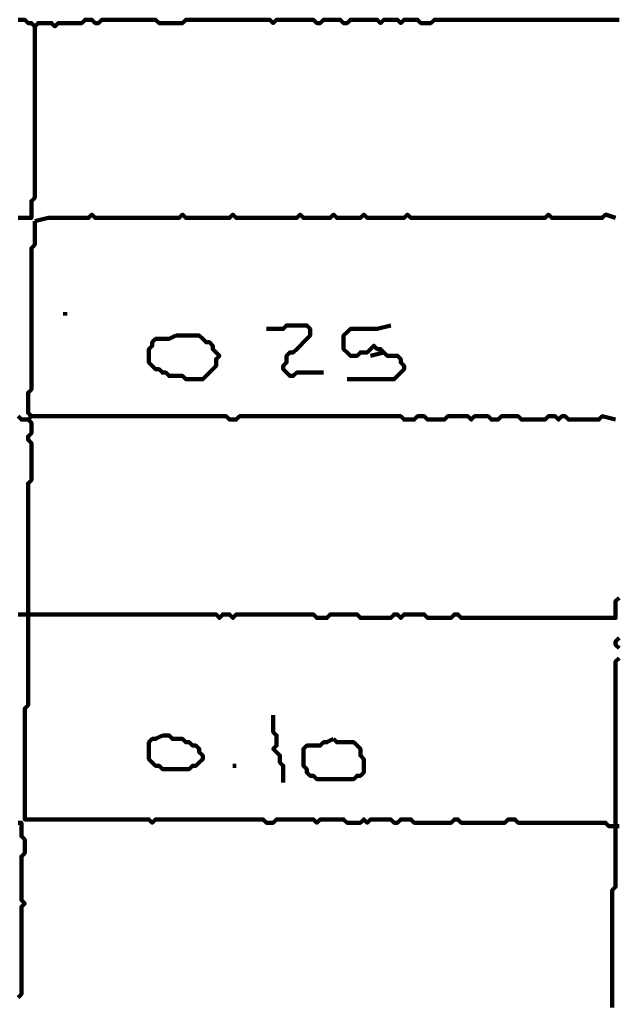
# Model space of a CAD drawing. Header units: metres. Extents: x 1959 to 4131, y 3282 to 4313.
# Tile 132 of 256: x 2375.06 to 2376.7, y 4303.91 to 4306.61. Entities that reach past the tile are written whole.
import ezdxf

# ---------------------------------------------------------------- set-up
doc = ezdxf.new("R2010")
doc.units = ezdxf.units.M
doc.layers.add('P', color=250, linetype='Continuous', lineweight=100)

msp = doc.modelspace()

# ---------------------------------------------------------------- linework, layer by layer
at = {"layer": 'P', "color": 0, "linetype": 'Continuous'}
for points in [[(2375.0539, 4306.6117), (2375.0631, 4306.6117), (2375.0723, 4306.6117), (2375.0816, 4306.6025), (2375.0908, 4306.6025), (2375.1, 4306.5933), (2375.1092, 4306.6025), (2375.1185, 4306.6025), (2375.1277, 4306.6025), (2375.1369, 4306.6025), (2375.1462, 4306.6025), (2375.1554, 4306.5933), (2375.1646, 4306.6025), (2375.1739, 4306.6025), (2375.1831, 4306.6025), (2375.1923, 4306.6025), (2375.2016, 4306.6025), (2375.2108, 4306.6025), (2375.22, 4306.6025), (2375.2292, 4306.6025), (2375.2385, 4306.6117), (2375.2477, 4306.6117), (2375.2569, 4306.6117), (2375.2662, 4306.6025), (2375.2754, 4306.6025), (2375.2846, 4306.6117), (2375.2939, 4306.6117), (2375.3031, 4306.6117), (2375.3123, 4306.6117), (2375.3216, 4306.6117), (2375.3308, 4306.6117), (2375.34, 4306.6117), (2375.3492, 4306.6117), (2375.3585, 4306.6117), (2375.3677, 4306.6117), (2375.3769, 4306.6117), (2375.3862, 4306.6117), (2375.3954, 4306.6117), (2375.4046, 4306.6117), (2375.4139, 4306.6117), (2375.4231, 4306.6117), (2375.4323, 4306.6117), (2375.4416, 4306.6025), (2375.4508, 4306.6025), (2375.46, 4306.6025), (2375.4692, 4306.6025), (2375.4785, 4306.6025), (2375.4877, 4306.6025), (2375.4969, 4306.6025), (2375.5062, 4306.6025), (2375.5154, 4306.6117), (2375.5246, 4306.6117), (2375.5339, 4306.6117), (2375.5431, 4306.6117), (2375.5523, 4306.6117), (2375.5616, 4306.6117), (2375.5708, 4306.6117), (2375.58, 4306.6117), (2375.5892, 4306.6117), (2375.5985, 4306.6117), (2375.6077, 4306.6117), (2375.6169, 4306.6117), (2375.6262, 4306.6117), (2375.6354, 4306.6117), (2375.6446, 4306.6117), (2375.6539, 4306.6117), (2375.6631, 4306.6117), (2375.6723, 4306.6117), (2375.6816, 4306.6117), (2375.6908, 4306.6117), (2375.7, 4306.6117), (2375.7092, 4306.6117), (2375.7185, 4306.6117), (2375.7277, 4306.6117), (2375.7369, 4306.6117), (2375.7462, 4306.6117), (2375.7554, 4306.6025), (2375.7646, 4306.6117), (2375.7739, 4306.6117), (2375.7831, 4306.6117), (2375.7923, 4306.6117), (2375.8016, 4306.6117), (2375.8108, 4306.6117), (2375.82, 4306.6117), (2375.8292, 4306.6117), (2375.8385, 4306.6117), (2375.8477, 4306.6117), (2375.8569, 4306.6117), (2375.8662, 4306.6117), (2375.8754, 4306.6025), (2375.8846, 4306.6025), (2375.8939, 4306.6117), (2375.9031, 4306.6117), (2375.9123, 4306.6117), (2375.9216, 4306.6117), (2375.9308, 4306.6117), (2375.94, 4306.6117), (2375.9492, 4306.6025), (2375.9585, 4306.6025), (2375.9677, 4306.6117), (2375.9769, 4306.6117), (2375.9862, 4306.6117), (2375.9954, 4306.6117), (2376.0046, 4306.6117), (2376.0139, 4306.6117), (2376.0231, 4306.6117), (2376.0323, 4306.6117), (2376.0416, 4306.6117), (2376.0508, 4306.6025), (2376.06, 4306.6117), (2376.0692, 4306.6117), (2376.0785, 4306.6117), (2376.0877, 4306.6117), (2376.0969, 4306.6117), (2376.1062, 4306.6025), (2376.1154, 4306.6117), (2376.1246, 4306.6117), (2376.1339, 4306.6117), (2376.1431, 4306.6117), (2376.1523, 4306.6117), (2376.1616, 4306.6025), (2376.1708, 4306.6025), (2376.18, 4306.6025), (2376.1892, 4306.6025), (2376.1985, 4306.6117), (2376.2077, 4306.6117), (2376.2169, 4306.6117), (2376.2262, 4306.6117), (2376.2354, 4306.6117), (2376.2446, 4306.6117), (2376.2539, 4306.6117), (2376.2631, 4306.6117), (2376.2723, 4306.6117), (2376.2816, 4306.6117), (2376.2908, 4306.6117), (2376.3, 4306.6117), (2376.3092, 4306.6117), (2376.3185, 4306.6117), (2376.3277, 4306.6117), (2376.3369, 4306.6117), (2376.3462, 4306.6117), (2376.3554, 4306.6117), (2376.3646, 4306.6117), (2376.3739, 4306.6117), (2376.3831, 4306.6117), (2376.3923, 4306.6117), (2376.4016, 4306.6117), (2376.4108, 4306.6117), (2376.42, 4306.6117), (2376.4292, 4306.6117), (2376.4385, 4306.6117), (2376.4477, 4306.6117), (2376.4569, 4306.6117), (2376.4662, 4306.6117), (2376.4754, 4306.6117), (2376.4846, 4306.6117), (2376.4939, 4306.6117), (2376.5031, 4306.6117), (2376.5123, 4306.6117), (2376.5216, 4306.6117), (2376.5308, 4306.6117), (2376.54, 4306.6117), (2376.5492, 4306.6117), (2376.5585, 4306.6117), (2376.5677, 4306.6117), (2376.5769, 4306.6117), (2376.5862, 4306.6117), (2376.5954, 4306.6117), (2376.6046, 4306.6117), (2376.6139, 4306.6117), (2376.6231, 4306.6117), (2376.6323, 4306.6117), (2376.6416, 4306.6117), (2376.6508, 4306.6117), (2376.66, 4306.6117), (2376.6692, 4306.6117), (2376.6785, 4306.6117), (2376.6877, 4306.6117), (2376.6969, 4306.6117), (2376.7062, 4306.6117)], [(2375.1, 4306.5933), (2375.1, 4306.5563), (2375.1, 4306.5471), (2375.1, 4306.5379), (2375.1, 4306.5286), (2375.1, 4306.5194), (2375.1, 4306.5102), (2375.1, 4306.5009), (2375.1, 4306.4917), (2375.1, 4306.4825), (2375.1, 4306.4733), (2375.1, 4306.464), (2375.1, 4306.4548), (2375.1, 4306.4456), (2375.1, 4306.4363), (2375.1, 4306.4271), (2375.1, 4306.4179), (2375.1, 4306.4086), (2375.1, 4306.3994), (2375.1, 4306.3902), (2375.1, 4306.3809), (2375.1, 4306.3717), (2375.1, 4306.3625), (2375.1, 4306.3533), (2375.1, 4306.344), (2375.1, 4306.3348), (2375.1, 4306.3256), (2375.1, 4306.3163), (2375.1, 4306.3071), (2375.1, 4306.2979), (2375.1, 4306.2886), (2375.1, 4306.2794), (2375.1, 4306.2702), (2375.1, 4306.2609), (2375.1, 4306.2517), (2375.1, 4306.2425), (2375.1, 4306.2333), (2375.1, 4306.224), (2375.1, 4306.2148), (2375.1, 4306.2056), (2375.1, 4306.1963), (2375.1, 4306.1871), (2375.1, 4306.1779), (2375.1, 4306.1686), (2375.1, 4306.1594), (2375.1, 4306.1502), (2375.1, 4306.1409), (2375.1, 4306.1317), (2375.1, 4306.1225), (2375.0908, 4306.1133), (2375.0908, 4306.104), (2375.0908, 4306.0948), (2375.0908, 4306.0856), (2375.0908, 4306.0763), (2375.0908, 4306.0671), (2375.0816, 4306.0671), (2375.0723, 4306.0671), (2375.0631, 4306.0671), (2375.0539, 4306.0671)], [(2375.1, 4306.0579), (2375.1369, 4306.0671), (2375.1462, 4306.0671), (2375.1554, 4306.0671), (2375.1646, 4306.0671), (2375.1739, 4306.0671), (2375.1831, 4306.0671), (2375.1923, 4306.0671), (2375.2016, 4306.0671), (2375.2108, 4306.0671), (2375.22, 4306.0671), (2375.2292, 4306.0671), (2375.2385, 4306.0671), (2375.2477, 4306.0671), (2375.2569, 4306.0763), (2375.2662, 4306.0671), (2375.2754, 4306.0671), (2375.2846, 4306.0671), (2375.2939, 4306.0671), (2375.3031, 4306.0671), (2375.3123, 4306.0671), (2375.3216, 4306.0671), (2375.3308, 4306.0671), (2375.34, 4306.0671), (2375.3492, 4306.0671), (2375.3585, 4306.0671), (2375.3677, 4306.0671), (2375.3769, 4306.0671), (2375.3862, 4306.0671), (2375.3954, 4306.0671), (2375.4046, 4306.0671), (2375.4139, 4306.0671), (2375.4231, 4306.0671), (2375.4323, 4306.0671), (2375.4416, 4306.0671), (2375.4508, 4306.0671), (2375.46, 4306.0671), (2375.4692, 4306.0671), (2375.4785, 4306.0671), (2375.4877, 4306.0671), (2375.4969, 4306.0671), (2375.5062, 4306.0763), (2375.5154, 4306.0671), (2375.5246, 4306.0671), (2375.5339, 4306.0671), (2375.5431, 4306.0671), (2375.5523, 4306.0671), (2375.5616, 4306.0671), (2375.5708, 4306.0671), (2375.58, 4306.0671), (2375.5892, 4306.0671), (2375.5985, 4306.0671), (2375.6077, 4306.0671), (2375.6169, 4306.0671), (2375.6262, 4306.0671), (2375.6354, 4306.0671), (2375.6446, 4306.0763), (2375.6539, 4306.0671), (2375.6631, 4306.0671), (2375.6723, 4306.0671), (2375.6816, 4306.0671), (2375.6908, 4306.0671), (2375.7, 4306.0671), (2375.7092, 4306.0671), (2375.7185, 4306.0671), (2375.7277, 4306.0671), (2375.7369, 4306.0671), (2375.7462, 4306.0671), (2375.7554, 4306.0671), (2375.7646, 4306.0671), (2375.7739, 4306.0671), (2375.7831, 4306.0671), (2375.7923, 4306.0671), (2375.8016, 4306.0671), (2375.8108, 4306.0671), (2375.82, 4306.0671), (2375.8292, 4306.0763), (2375.8385, 4306.0671), (2375.8477, 4306.0671), (2375.8569, 4306.0671), (2375.8662, 4306.0671), (2375.8754, 4306.0671), (2375.8846, 4306.0671), (2375.8939, 4306.0671), (2375.9031, 4306.0671), (2375.9123, 4306.0671), (2375.9216, 4306.0763), (2375.9308, 4306.0671), (2375.94, 4306.0671), (2375.9492, 4306.0671), (2375.9585, 4306.0671), (2375.9677, 4306.0671), (2375.9769, 4306.0671), (2375.9862, 4306.0671), (2375.9954, 4306.0671), (2376.0046, 4306.0763), (2376.0139, 4306.0671), (2376.0231, 4306.0671), (2376.0323, 4306.0671), (2376.0416, 4306.0671), (2376.0508, 4306.0671), (2376.06, 4306.0671), (2376.0692, 4306.0671), (2376.0785, 4306.0671), (2376.0877, 4306.0671), (2376.0969, 4306.0671), (2376.1062, 4306.0671), (2376.1154, 4306.0671), (2376.1246, 4306.0763), (2376.1339, 4306.0671), (2376.1431, 4306.0671), (2376.1523, 4306.0671), (2376.1616, 4306.0671), (2376.1708, 4306.0671), (2376.18, 4306.0671), (2376.1892, 4306.0671), (2376.1985, 4306.0671), (2376.2077, 4306.0671), (2376.2169, 4306.0671), (2376.2262, 4306.0671), (2376.2354, 4306.0671), (2376.2446, 4306.0671), (2376.2539, 4306.0671), (2376.2631, 4306.0671), (2376.2723, 4306.0671), (2376.2816, 4306.0671), (2376.2908, 4306.0671), (2376.3, 4306.0671), (2376.3092, 4306.0671), (2376.3185, 4306.0671), (2376.3277, 4306.0671), (2376.3369, 4306.0671), (2376.3462, 4306.0671), (2376.3554, 4306.0671), (2376.3646, 4306.0671), (2376.3739, 4306.0671), (2376.3831, 4306.0671), (2376.3923, 4306.0671), (2376.4016, 4306.0671), (2376.4108, 4306.0671), (2376.42, 4306.0671), (2376.4292, 4306.0671), (2376.4385, 4306.0671), (2376.4477, 4306.0671), (2376.4569, 4306.0671), (2376.4662, 4306.0671), (2376.4754, 4306.0671), (2376.4846, 4306.0671), (2376.4939, 4306.0671), (2376.5031, 4306.0671), (2376.5123, 4306.0763), (2376.5216, 4306.0671), (2376.5308, 4306.0671), (2376.54, 4306.0671), (2376.5492, 4306.0671), (2376.5585, 4306.0671), (2376.5677, 4306.0671), (2376.5769, 4306.0671), (2376.5862, 4306.0671), (2376.5954, 4306.0671), (2376.6046, 4306.0671), (2376.6139, 4306.0671), (2376.6231, 4306.0671), (2376.6323, 4306.0671), (2376.6416, 4306.0671), (2376.6508, 4306.0671), (2376.66, 4306.0671), (2376.6692, 4306.0763), (2376.6969, 4306.0671)], [(2375.1, 4306.0579), (2375.1, 4306.0209), (2375.1, 4306.0117), (2375.1, 4306.0025), (2375.1, 4305.9933), (2375.0908, 4305.984), (2375.0908, 4305.9748), (2375.0908, 4305.9656), (2375.0908, 4305.9563), (2375.0908, 4305.9471), (2375.0908, 4305.9379), (2375.0908, 4305.9286), (2375.0908, 4305.9194), (2375.0908, 4305.9102), (2375.0908, 4305.9009), (2375.0908, 4305.8917), (2375.0908, 4305.8825), (2375.0908, 4305.8733), (2375.0908, 4305.864), (2375.0908, 4305.8548), (2375.0908, 4305.8456), (2375.0908, 4305.8363), (2375.0908, 4305.8271), (2375.0908, 4305.8179), (2375.0908, 4305.8086), (2375.0908, 4305.7994), (2375.0908, 4305.7902), (2375.0908, 4305.7809), (2375.0908, 4305.7717), (2375.0908, 4305.7625), (2375.0908, 4305.7533), (2375.0908, 4305.744), (2375.0908, 4305.7348), (2375.0908, 4305.7256), (2375.0908, 4305.7163), (2375.0908, 4305.7071), (2375.0908, 4305.6979), (2375.0908, 4305.6886), (2375.0908, 4305.6794), (2375.0908, 4305.6702), (2375.0908, 4305.6609), (2375.0908, 4305.6517), (2375.0908, 4305.6425), (2375.0908, 4305.6333), (2375.0908, 4305.624), (2375.0908, 4305.6148), (2375.0908, 4305.6056), (2375.0908, 4305.5963), (2375.0816, 4305.5871), (2375.0816, 4305.5779), (2375.0816, 4305.5686), (2375.0816, 4305.5594), (2375.0816, 4305.5502), (2375.0816, 4305.5409), (2375.0816, 4305.5317), (2375.0908, 4305.5225), (2375.0816, 4305.5133), (2375.0908, 4305.504), (2375.0908, 4305.4948), (2375.0908, 4305.4856), (2375.0908, 4305.4763), (2375.0816, 4305.4671), (2375.0816, 4305.4579), (2375.0908, 4305.4486), (2375.0908, 4305.4394), (2375.0908, 4305.4302), (2375.0908, 4305.4209), (2375.0908, 4305.4117), (2375.0908, 4305.4025), (2375.0908, 4305.3933), (2375.0908, 4305.384), (2375.0908, 4305.3748), (2375.0908, 4305.3656), (2375.0908, 4305.3563), (2375.0908, 4305.3471), (2375.0816, 4305.3379), (2375.0816, 4305.3286), (2375.0816, 4305.3194), (2375.0816, 4305.3102), (2375.0816, 4305.3009), (2375.0816, 4305.2917), (2375.0816, 4305.2825), (2375.0816, 4305.2733), (2375.0816, 4305.264), (2375.0816, 4305.2548), (2375.0816, 4305.2456), (2375.0816, 4305.2363), (2375.0816, 4305.2271), (2375.0816, 4305.2179), (2375.0816, 4305.2086), (2375.0816, 4305.1994), (2375.0816, 4305.1902), (2375.0816, 4305.1809), (2375.0816, 4305.1717), (2375.0816, 4305.1625), (2375.0816, 4305.1533), (2375.0816, 4305.144), (2375.0816, 4305.1348), (2375.0816, 4305.1256), (2375.0816, 4305.1163), (2375.0816, 4305.1071), (2375.0816, 4305.0979), (2375.0816, 4305.0886), (2375.0816, 4305.0794), (2375.0816, 4305.0702), (2375.0816, 4305.0609), (2375.0816, 4305.0517), (2375.0816, 4305.0425), (2375.0816, 4305.0333), (2375.0816, 4305.024), (2375.0816, 4305.0148), (2375.0816, 4305.0056), (2375.0816, 4304.9963), (2375.0816, 4304.9871), (2375.0816, 4304.9779), (2375.0816, 4304.9686), (2375.0816, 4304.9594), (2375.0816, 4304.9502), (2375.0816, 4304.9409), (2375.0816, 4304.9317), (2375.0816, 4304.9225), (2375.0816, 4304.9133), (2375.0816, 4304.904), (2375.0816, 4304.8948), (2375.0816, 4304.8856), (2375.0816, 4304.8763), (2375.0816, 4304.8671), (2375.0816, 4304.8579), (2375.0816, 4304.8486), (2375.0816, 4304.8394), (2375.0816, 4304.8302), (2375.0816, 4304.8209), (2375.0816, 4304.8117), (2375.0816, 4304.8025), (2375.0816, 4304.7933), (2375.0816, 4304.784), (2375.0816, 4304.7748), (2375.0816, 4304.7656), (2375.0816, 4304.7563), (2375.0816, 4304.7471), (2375.0816, 4304.7379), (2375.0816, 4304.7286), (2375.0723, 4304.7194), (2375.0723, 4304.7102), (2375.0723, 4304.7009), (2375.0723, 4304.6917), (2375.0723, 4304.6825), (2375.0723, 4304.6733), (2375.0723, 4304.664), (2375.0723, 4304.6548), (2375.0723, 4304.6456), (2375.0723, 4304.6363), (2375.0723, 4304.6271), (2375.0723, 4304.6179), (2375.0723, 4304.6086), (2375.0723, 4304.5994), (2375.0723, 4304.5902), (2375.0723, 4304.5809), (2375.0723, 4304.5717), (2375.0723, 4304.5625), (2375.0723, 4304.5533), (2375.0723, 4304.544), (2375.0723, 4304.5348), (2375.0723, 4304.5256), (2375.0723, 4304.5163), (2375.0723, 4304.5071), (2375.0723, 4304.4979), (2375.0723, 4304.4886), (2375.0723, 4304.4794), (2375.0723, 4304.4702), (2375.0723, 4304.4609), (2375.0723, 4304.4517), (2375.0723, 4304.4425), (2375.0723, 4304.4333), (2375.0723, 4304.424), (2375.0723, 4304.4148), (2375.0816, 4304.4148), (2375.0908, 4304.4148), (2375.1, 4304.4148), (2375.1092, 4304.4148), (2375.1185, 4304.4148), (2375.1277, 4304.4148), (2375.1369, 4304.4148), (2375.1462, 4304.4148), (2375.1554, 4304.4148), (2375.1646, 4304.4148), (2375.1739, 4304.4148), (2375.1831, 4304.4148), (2375.1923, 4304.4148), (2375.2016, 4304.4148), (2375.2108, 4304.4148), (2375.22, 4304.4148), (2375.2292, 4304.4148), (2375.2385, 4304.4148), (2375.2477, 4304.4148), (2375.2569, 4304.4148), (2375.2662, 4304.4148), (2375.2754, 4304.4148), (2375.2846, 4304.4148), (2375.2939, 4304.4148), (2375.3031, 4304.4148), (2375.3123, 4304.4148), (2375.3216, 4304.4148), (2375.3308, 4304.4148), (2375.34, 4304.4148), (2375.3492, 4304.4148), (2375.3585, 4304.4148), (2375.3677, 4304.4148), (2375.3769, 4304.4148), (2375.3862, 4304.4148), (2375.3954, 4304.4148), (2375.4046, 4304.4148), (2375.4139, 4304.4148), (2375.4231, 4304.4056), (2375.4323, 4304.4148), (2375.4416, 4304.4148), (2375.4508, 4304.4148), (2375.46, 4304.4148), (2375.4692, 4304.4148), (2375.4785, 4304.4148), (2375.4877, 4304.4148), (2375.4969, 4304.4148), (2375.5062, 4304.4148), (2375.5154, 4304.4148), (2375.5246, 4304.4148), (2375.5339, 4304.4148), (2375.5431, 4304.4148), (2375.5523, 4304.4148), (2375.5616, 4304.4148), (2375.5708, 4304.4148), (2375.58, 4304.4148), (2375.5892, 4304.4148), (2375.5985, 4304.4148), (2375.6077, 4304.4148), (2375.6169, 4304.4148), (2375.6262, 4304.4148), (2375.6354, 4304.4148), (2375.6446, 4304.4148), (2375.6539, 4304.4148), (2375.6631, 4304.4148), (2375.6723, 4304.4148), (2375.6816, 4304.4148), (2375.6908, 4304.4148), (2375.7, 4304.4148), (2375.7092, 4304.4148), (2375.7185, 4304.4148), (2375.7277, 4304.4148), (2375.7369, 4304.4056), (2375.7462, 4304.4056), (2375.7554, 4304.4056), (2375.7646, 4304.4148), (2375.7739, 4304.4148), (2375.7831, 4304.4148), (2375.7923, 4304.4148), (2375.8016, 4304.4148), (2375.8108, 4304.4148), (2375.82, 4304.4148), (2375.8292, 4304.4148), (2375.8385, 4304.4148), (2375.8477, 4304.4148), (2375.8569, 4304.4148), (2375.8662, 4304.4148), (2375.8754, 4304.4056), (2375.8846, 4304.4148), (2375.8939, 4304.4148), (2375.9031, 4304.4148), (2375.9123, 4304.4148), (2375.9216, 4304.4148), (2375.9308, 4304.4148), (2375.94, 4304.4148), (2375.9492, 4304.4148), (2375.9585, 4304.4056), (2375.9677, 4304.4056), (2375.9769, 4304.4056), (2375.9862, 4304.4056), (2375.9954, 4304.4056), (2376.0046, 4304.4148), (2376.0139, 4304.4056), (2376.0231, 4304.4148), (2376.0323, 4304.4148), (2376.0416, 4304.4148), (2376.0508, 4304.4148), (2376.06, 4304.4148), (2376.0692, 4304.4148), (2376.0785, 4304.4148), (2376.0877, 4304.4056), (2376.0969, 4304.4056), (2376.1062, 4304.4148), (2376.1154, 4304.4148), (2376.1246, 4304.4148), (2376.1339, 4304.4148), (2376.1431, 4304.4056), (2376.1523, 4304.4056), (2376.1616, 4304.4056), (2376.1708, 4304.4056), (2376.18, 4304.4056), (2376.1892, 4304.4056), (2376.1985, 4304.4056), (2376.2077, 4304.4056), (2376.2169, 4304.4056), (2376.2262, 4304.4056), (2376.2354, 4304.4056), (2376.2446, 4304.4056), (2376.2539, 4304.4148), (2376.2631, 4304.4148), (2376.2723, 4304.4056), (2376.2816, 4304.4056), (2376.2908, 4304.4056), (2376.3, 4304.4056), (2376.3092, 4304.4056), (2376.3185, 4304.4056), (2376.3277, 4304.4056), (2376.3369, 4304.4056), (2376.3462, 4304.4056), (2376.3554, 4304.4056), (2376.3646, 4304.4056), (2376.3739, 4304.4056), (2376.3831, 4304.4056), (2376.3923, 4304.4056), (2376.4016, 4304.4148), (2376.4108, 4304.4148), (2376.42, 4304.4148), (2376.4292, 4304.4056), (2376.4385, 4304.4056), (2376.4477, 4304.4056), (2376.4569, 4304.4056), (2376.4662, 4304.4056), (2376.4754, 4304.4056), (2376.4846, 4304.4056), (2376.4939, 4304.4056), (2376.5031, 4304.4056), (2376.5123, 4304.4056), (2376.5216, 4304.4056), (2376.5308, 4304.4056), (2376.54, 4304.4056), (2376.5492, 4304.4056), (2376.5585, 4304.4056), (2376.5677, 4304.4056), (2376.5769, 4304.4056), (2376.5862, 4304.4056), (2376.5954, 4304.4056), (2376.6046, 4304.4056), (2376.6139, 4304.4056), (2376.6231, 4304.4056), (2376.6323, 4304.4056), (2376.6416, 4304.4056), (2376.6508, 4304.4056), (2376.66, 4304.4056), (2376.6692, 4304.4056), (2376.6785, 4304.3963), (2376.6877, 4304.3963), (2376.6969, 4304.3963), (2376.7062, 4304.3963)], [(2375.1831, 4305.8086), (2375.1831, 4305.7994)], [(2375.7369, 4305.7625), (2375.7739, 4305.7625), (2375.7831, 4305.7625), (2375.7923, 4305.7717), (2375.8016, 4305.7717), (2375.8108, 4305.7717), (2375.82, 4305.7717), (2375.8292, 4305.7717), (2375.8385, 4305.7717), (2375.8477, 4305.7717), (2375.8569, 4305.7625), (2375.8569, 4305.7533), (2375.8569, 4305.744), (2375.8477, 4305.7348), (2375.8385, 4305.7256), (2375.8292, 4305.7163), (2375.82, 4305.7071), (2375.8108, 4305.6979), (2375.8016, 4305.6979), (2375.7923, 4305.6886), (2375.7923, 4305.6794), (2375.7923, 4305.6702), (2375.7831, 4305.6609), (2375.7831, 4305.6517), (2375.7923, 4305.6425), (2375.8016, 4305.6333), (2375.8108, 4305.6333), (2375.82, 4305.6425), (2375.8292, 4305.6425), (2375.8385, 4305.6425), (2375.8477, 4305.6425), (2375.8569, 4305.6425), (2375.8939, 4305.6425)], [(2376.0785, 4305.7717), (2376.0416, 4305.7625), (2376.0323, 4305.7625), (2376.0231, 4305.7625), (2376.0139, 4305.7625), (2376.0046, 4305.7625), (2375.9954, 4305.7625), (2375.9862, 4305.7625), (2375.9769, 4305.7625), (2375.9677, 4305.7625), (2375.9585, 4305.7533), (2375.9492, 4305.744), (2375.9492, 4305.7348), (2375.9492, 4305.7256), (2375.9492, 4305.7163), (2375.9492, 4305.7071), (2375.9585, 4305.6979), (2375.9677, 4305.6886), (2375.9769, 4305.6886), (2375.9862, 4305.6886), (2375.9954, 4305.6979), (2376.0046, 4305.6979), (2376.0139, 4305.6979), (2376.0231, 4305.7071), (2376.0323, 4305.7163), (2376.0416, 4305.7071), (2376.0508, 4305.7071), (2376.06, 4305.6979), (2376.0692, 4305.6886), (2376.0785, 4305.6886), (2376.0877, 4305.6886), (2376.0969, 4305.6886), (2376.1062, 4305.6794), (2376.1062, 4305.6702), (2376.1154, 4305.6609), (2376.1154, 4305.6517), (2376.1062, 4305.6425), (2376.0969, 4305.6333), (2376.0877, 4305.624), (2376.0785, 4305.624), (2376.0692, 4305.624), (2376.06, 4305.624), (2376.0508, 4305.624), (2376.0416, 4305.624), (2376.0323, 4305.624), (2376.0231, 4305.624), (2376.0139, 4305.624), (2376.0046, 4305.624), (2375.9585, 4305.624)], [(2375.4877, 4305.744), (2375.4969, 4305.744), (2375.5062, 4305.744), (2375.5154, 4305.744), (2375.5246, 4305.744), (2375.5339, 4305.744), (2375.5431, 4305.744), (2375.5523, 4305.744), (2375.5616, 4305.7348), (2375.5708, 4305.7256), (2375.58, 4305.7256), (2375.5892, 4305.7163), (2375.5892, 4305.7071), (2375.5985, 4305.6979), (2375.6077, 4305.6886), (2375.5985, 4305.6794), (2375.5985, 4305.6702), (2375.5985, 4305.6609), (2375.5892, 4305.6517), (2375.58, 4305.6425), (2375.5708, 4305.6333), (2375.5616, 4305.624), (2375.5523, 4305.624), (2375.5431, 4305.624), (2375.5339, 4305.624), (2375.5246, 4305.624), (2375.5154, 4305.624), (2375.5062, 4305.6333), (2375.4969, 4305.6333), (2375.4877, 4305.6333), (2375.4785, 4305.6333), (2375.4692, 4305.6333), (2375.46, 4305.6425), (2375.4508, 4305.6425), (2375.4416, 4305.6517), (2375.4323, 4305.6517), (2375.4231, 4305.6609), (2375.4139, 4305.6702), (2375.4139, 4305.6794), (2375.4139, 4305.6886), (2375.4139, 4305.6979), (2375.4139, 4305.7071), (2375.4231, 4305.7163), (2375.4231, 4305.7256), (2375.4323, 4305.7348), (2375.4416, 4305.7348), (2375.4508, 4305.7348), (2375.46, 4305.7348), (2375.4692, 4305.7348), (2375.4877, 4305.744)], [(2376.06, 4305.6979), (2376.0231, 4305.6886)], [(2375.0539, 4305.5225), (2375.0631, 4305.5133), (2375.0816, 4305.5133)], [(2375.0908, 4305.5225), (2375.1277, 4305.5225), (2375.1369, 4305.5225), (2375.1462, 4305.5225), (2375.1554, 4305.5225), (2375.1646, 4305.5225), (2375.1739, 4305.5225), (2375.1831, 4305.5225), (2375.1923, 4305.5225), (2375.2016, 4305.5225), (2375.2108, 4305.5225), (2375.22, 4305.5225), (2375.2292, 4305.5225), (2375.2385, 4305.5225), (2375.2477, 4305.5225), (2375.2569, 4305.5225), (2375.2662, 4305.5225), (2375.2754, 4305.5225), (2375.2846, 4305.5225), (2375.2939, 4305.5225), (2375.3031, 4305.5225), (2375.3123, 4305.5225), (2375.3216, 4305.5225), (2375.3308, 4305.5225), (2375.34, 4305.5225), (2375.3492, 4305.5225), (2375.3585, 4305.5225), (2375.3677, 4305.5225), (2375.3769, 4305.5225), (2375.3862, 4305.5225), (2375.3954, 4305.5225), (2375.4046, 4305.5225), (2375.4139, 4305.5225), (2375.4231, 4305.5225), (2375.4323, 4305.5225), (2375.4416, 4305.5225), (2375.4508, 4305.5225), (2375.46, 4305.5225), (2375.4692, 4305.5225), (2375.4785, 4305.5225), (2375.4877, 4305.5225), (2375.4969, 4305.5225), (2375.5062, 4305.5225), (2375.5154, 4305.5225), (2375.5246, 4305.5225), (2375.5339, 4305.5225), (2375.5431, 4305.5225), (2375.5523, 4305.5225), (2375.5616, 4305.5225), (2375.5708, 4305.5225), (2375.58, 4305.5225), (2375.5892, 4305.5225), (2375.5985, 4305.5225), (2375.6077, 4305.5225), (2375.6169, 4305.5225), (2375.6262, 4305.5225), (2375.6354, 4305.5133), (2375.6446, 4305.5133), (2375.6539, 4305.5133), (2375.6631, 4305.5225), (2375.6723, 4305.5225), (2375.6816, 4305.5225), (2375.6908, 4305.5225), (2375.7, 4305.5225), (2375.7092, 4305.5225), (2375.7185, 4305.5225), (2375.7277, 4305.5225), (2375.7369, 4305.5225), (2375.7462, 4305.5225), (2375.7554, 4305.5225), (2375.7646, 4305.5225), (2375.7739, 4305.5225), (2375.7831, 4305.5225), (2375.7923, 4305.5225), (2375.8016, 4305.5225), (2375.8108, 4305.5225), (2375.82, 4305.5225), (2375.8292, 4305.5225), (2375.8385, 4305.5225), (2375.8477, 4305.5225), (2375.8569, 4305.5225), (2375.8662, 4305.5225), (2375.8754, 4305.5225), (2375.8846, 4305.5225), (2375.8939, 4305.5225), (2375.9031, 4305.5225), (2375.9123, 4305.5225), (2375.9216, 4305.5225), (2375.9308, 4305.5225), (2375.94, 4305.5225), (2375.9492, 4305.5225), (2375.9585, 4305.5225), (2375.9677, 4305.5225), (2375.9769, 4305.5225), (2375.9862, 4305.5225), (2375.9954, 4305.5225), (2376.0046, 4305.5225), (2376.0139, 4305.5225), (2376.0231, 4305.5225), (2376.0323, 4305.5225), (2376.0416, 4305.5225), (2376.0508, 4305.5225), (2376.06, 4305.5225), (2376.0692, 4305.5225), (2376.0785, 4305.5225), (2376.0877, 4305.5225), (2376.0969, 4305.5225), (2376.1062, 4305.5225), (2376.1154, 4305.5133), (2376.1246, 4305.5133), (2376.1339, 4305.5133), (2376.1431, 4305.5133), (2376.1523, 4305.5225), (2376.1616, 4305.5225), (2376.1708, 4305.5225), (2376.18, 4305.5133), (2376.1892, 4305.5133), (2376.1985, 4305.5133), (2376.2077, 4305.5133), (2376.2169, 4305.5133), (2376.2262, 4305.5133), (2376.2354, 4305.5225), (2376.2446, 4305.5225), (2376.2539, 4305.5225), (2376.2631, 4305.5225), (2376.2723, 4305.5225), (2376.2816, 4305.5225), (2376.2908, 4305.5225), (2376.3, 4305.5133), (2376.3092, 4305.5225), (2376.3185, 4305.5225), (2376.3277, 4305.5225), (2376.3369, 4305.5225), (2376.3462, 4305.5225), (2376.3554, 4305.5133), (2376.3646, 4305.5133), (2376.3739, 4305.5133), (2376.3831, 4305.5225), (2376.3923, 4305.5225), (2376.4016, 4305.5225), (2376.4108, 4305.5225), (2376.42, 4305.5225), (2376.4292, 4305.5225), (2376.4385, 4305.5133), (2376.4477, 4305.5133), (2376.4569, 4305.5133), (2376.4662, 4305.5133), (2376.4754, 4305.5133), (2376.4846, 4305.5133), (2376.4939, 4305.5133), (2376.5031, 4305.5133), (2376.5123, 4305.5225), (2376.5216, 4305.5225), (2376.5308, 4305.5225), (2376.54, 4305.5133), (2376.5492, 4305.5225), (2376.5585, 4305.5225), (2376.5677, 4305.5133), (2376.5769, 4305.5133), (2376.5862, 4305.5133), (2376.5954, 4305.5133), (2376.6046, 4305.5133), (2376.6139, 4305.5133), (2376.6231, 4305.5133), (2376.6323, 4305.5133), (2376.6416, 4305.5133), (2376.6508, 4305.5133), (2376.66, 4305.5225), (2376.6969, 4305.5133)], [(2376.7062, 4305.024), (2376.6969, 4305.0148), (2376.6969, 4305.0056), (2376.6969, 4304.9963), (2376.6969, 4304.9871), (2376.6969, 4304.9779), (2376.6969, 4304.9686), (2376.6877, 4304.9686), (2376.6785, 4304.9686), (2376.6692, 4304.9686), (2376.66, 4304.9686), (2376.6508, 4304.9686), (2376.6416, 4304.9686), (2376.6323, 4304.9686), (2376.6231, 4304.9686), (2376.6139, 4304.9686), (2376.6046, 4304.9686), (2376.5954, 4304.9686), (2376.5862, 4304.9686), (2376.5769, 4304.9686), (2376.5677, 4304.9686), (2376.5585, 4304.9686), (2376.5492, 4304.9686), (2376.54, 4304.9686), (2376.5308, 4304.9686), (2376.5216, 4304.9686), (2376.5123, 4304.9686), (2376.5031, 4304.9686), (2376.4939, 4304.9686), (2376.4846, 4304.9686), (2376.4754, 4304.9686), (2376.4662, 4304.9686), (2376.4569, 4304.9686), (2376.4477, 4304.9686), (2376.4385, 4304.9686), (2376.4292, 4304.9686), (2376.42, 4304.9686), (2376.4108, 4304.9686), (2376.4016, 4304.9686), (2376.3923, 4304.9686), (2376.3831, 4304.9686), (2376.3739, 4304.9686), (2376.3646, 4304.9686), (2376.3554, 4304.9686), (2376.3462, 4304.9686), (2376.3369, 4304.9686), (2376.3277, 4304.9686), (2376.3185, 4304.9686), (2376.3092, 4304.9686), (2376.3, 4304.9686), (2376.2908, 4304.9686), (2376.2816, 4304.9686), (2376.2723, 4304.9686), (2376.2631, 4304.9779), (2376.2539, 4304.9779), (2376.2446, 4304.9686), (2376.2354, 4304.9686), (2376.2262, 4304.9686), (2376.2169, 4304.9686), (2376.2077, 4304.9686), (2376.1985, 4304.9686), (2376.1892, 4304.9686), (2376.18, 4304.9686), (2376.1708, 4304.9779), (2376.1616, 4304.9779), (2376.1523, 4304.9779), (2376.1431, 4304.9779), (2376.1339, 4304.9779), (2376.1246, 4304.9779), (2376.1154, 4304.9779), (2376.1062, 4304.9686), (2376.0969, 4304.9779), (2376.0877, 4304.9779), (2376.0785, 4304.9686), (2376.0692, 4304.9686), (2376.06, 4304.9686), (2376.0508, 4304.9686), (2376.0416, 4304.9686), (2376.0323, 4304.9686), (2376.0231, 4304.9686), (2376.0139, 4304.9686), (2376.0046, 4304.9686), (2375.9954, 4304.9686), (2375.9862, 4304.9779), (2375.9769, 4304.9779), (2375.9677, 4304.9779), (2375.9585, 4304.9779), (2375.9492, 4304.9779), (2375.94, 4304.9779), (2375.9308, 4304.9779), (2375.9216, 4304.9779), (2375.9123, 4304.9779), (2375.9031, 4304.9686), (2375.8939, 4304.9686), (2375.8846, 4304.9686), (2375.8754, 4304.9686), (2375.8662, 4304.9779), (2375.8569, 4304.9779), (2375.8477, 4304.9779), (2375.8385, 4304.9779), (2375.8292, 4304.9779), (2375.82, 4304.9779), (2375.8108, 4304.9779), (2375.8016, 4304.9779), (2375.7923, 4304.9779), (2375.7831, 4304.9779), (2375.7739, 4304.9779), (2375.7646, 4304.9779), (2375.7554, 4304.9779), (2375.7462, 4304.9779), (2375.7369, 4304.9779), (2375.7277, 4304.9779), (2375.7185, 4304.9779), (2375.7092, 4304.9779), (2375.7, 4304.9779), (2375.6908, 4304.9779), (2375.6816, 4304.9779), (2375.6723, 4304.9779), (2375.6631, 4304.9779), (2375.6539, 4304.9779), (2375.6446, 4304.9686), (2375.6354, 4304.9779), (2375.6262, 4304.9779), (2375.6169, 4304.9779), (2375.6077, 4304.9686), (2375.5985, 4304.9779), (2375.5892, 4304.9779), (2375.58, 4304.9779), (2375.5708, 4304.9779), (2375.5616, 4304.9779), (2375.5523, 4304.9779), (2375.5431, 4304.9779), (2375.5339, 4304.9779), (2375.5246, 4304.9779), (2375.5154, 4304.9779), (2375.5062, 4304.9779), (2375.4969, 4304.9779), (2375.4877, 4304.9779), (2375.4785, 4304.9779), (2375.4692, 4304.9779), (2375.46, 4304.9779), (2375.4508, 4304.9779), (2375.4416, 4304.9779), (2375.4323, 4304.9779), (2375.4231, 4304.9779), (2375.4139, 4304.9779), (2375.4046, 4304.9779), (2375.3954, 4304.9779), (2375.3862, 4304.9779), (2375.3769, 4304.9779), (2375.3677, 4304.9779), (2375.3585, 4304.9779), (2375.3492, 4304.9779), (2375.34, 4304.9779), (2375.3308, 4304.9779), (2375.3216, 4304.9779), (2375.3123, 4304.9779), (2375.3031, 4304.9779), (2375.2939, 4304.9779), (2375.2846, 4304.9779), (2375.2754, 4304.9779), (2375.2662, 4304.9779), (2375.2569, 4304.9779), (2375.2477, 4304.9779), (2375.2385, 4304.9779), (2375.2292, 4304.9779), (2375.22, 4304.9779), (2375.2108, 4304.9779), (2375.2016, 4304.9779), (2375.1923, 4304.9779), (2375.1831, 4304.9779), (2375.1739, 4304.9779), (2375.1646, 4304.9779), (2375.1554, 4304.9779), (2375.1462, 4304.9779), (2375.1369, 4304.9779), (2375.1277, 4304.9779), (2375.1185, 4304.9779), (2375.1092, 4304.9779), (2375.1, 4304.9779), (2375.0908, 4304.9779), (2375.0816, 4304.9779), (2375.0723, 4304.9779), (2375.0631, 4304.9779), (2375.0539, 4304.9779)], [(2376.7062, 4304.9133), (2376.6969, 4304.904), (2376.6969, 4304.8948), (2376.7062, 4304.8856)], [(2376.7062, 4304.8579), (2376.6969, 4304.8486), (2376.6969, 4304.8394), (2376.6969, 4304.8302), (2376.6969, 4304.8209), (2376.6969, 4304.8117), (2376.6969, 4304.8025), (2376.6969, 4304.7933), (2376.6969, 4304.784), (2376.6969, 4304.7748), (2376.6969, 4304.7656), (2376.6969, 4304.7563), (2376.6969, 4304.7471), (2376.6969, 4304.7379), (2376.6969, 4304.7286), (2376.6969, 4304.7194), (2376.6969, 4304.7102), (2376.6969, 4304.7009), (2376.6969, 4304.6917), (2376.6969, 4304.6825), (2376.6969, 4304.6733), (2376.6969, 4304.664), (2376.6969, 4304.6548), (2376.6969, 4304.6456), (2376.6969, 4304.6363), (2376.6969, 4304.6271), (2376.6969, 4304.6179), (2376.6969, 4304.6086), (2376.6969, 4304.5994), (2376.6969, 4304.5902), (2376.6969, 4304.5809), (2376.6969, 4304.5717), (2376.6969, 4304.5625), (2376.6969, 4304.5533), (2376.6969, 4304.544), (2376.6969, 4304.5348), (2376.6969, 4304.5256), (2376.6969, 4304.5163), (2376.6969, 4304.5071), (2376.6969, 4304.4979), (2376.6969, 4304.4886), (2376.6969, 4304.4794), (2376.6969, 4304.4702), (2376.6969, 4304.4609), (2376.6969, 4304.4517), (2376.6969, 4304.4425), (2376.6969, 4304.4333), (2376.6969, 4304.424), (2376.6969, 4304.4148), (2376.6969, 4304.4056), (2376.6969, 4304.3963), (2376.6969, 4304.3871), (2376.6969, 4304.3779), (2376.6969, 4304.3686), (2376.6969, 4304.3594), (2376.6969, 4304.3502), (2376.6969, 4304.3409), (2376.6969, 4304.3317), (2376.6969, 4304.3225), (2376.6969, 4304.3133), (2376.6969, 4304.304), (2376.6969, 4304.2948), (2376.6969, 4304.2856), (2376.6969, 4304.2763), (2376.6969, 4304.2671), (2376.6969, 4304.2579), (2376.6969, 4304.2486), (2376.6969, 4304.2394), (2376.6969, 4304.2302), (2376.6877, 4304.2209), (2376.6877, 4304.2117), (2376.6877, 4304.2025), (2376.6877, 4304.1933), (2376.6877, 4304.184), (2376.6877, 4304.1748), (2376.6877, 4304.1656), (2376.6877, 4304.1563), (2376.6877, 4304.1471), (2376.6877, 4304.1379), (2376.6877, 4304.1286), (2376.6877, 4304.1194), (2376.6877, 4304.1102), (2376.6877, 4304.1009), (2376.6877, 4304.0917), (2376.6877, 4304.0825), (2376.6877, 4304.0733), (2376.6877, 4304.064), (2376.6877, 4304.0548), (2376.6877, 4304.0456), (2376.6877, 4304.0363), (2376.6877, 4304.0271), (2376.6877, 4304.0179), (2376.6877, 4304.0086), (2376.6877, 4303.9994), (2376.6877, 4303.9902), (2376.6877, 4303.9809), (2376.6877, 4303.9717), (2376.6877, 4303.9625), (2376.6877, 4303.9533), (2376.6877, 4303.944), (2376.6877, 4303.9348), (2376.6877, 4303.9256), (2376.6877, 4303.9163), (2376.6877, 4303.9071), (2376.6877, 4303.8979)], [(2375.7554, 4304.7009), (2375.7554, 4304.664), (2375.7554, 4304.6548), (2375.7646, 4304.6456), (2375.7646, 4304.6363), (2375.7646, 4304.6271), (2375.7646, 4304.6179), (2375.7554, 4304.6086), (2375.7646, 4304.5994), (2375.7739, 4304.5902), (2375.7739, 4304.5809), (2375.7739, 4304.5717), (2375.7831, 4304.5625), (2375.7831, 4304.5533), (2375.7831, 4304.544), (2375.7831, 4304.5348), (2375.7831, 4304.5163)], [(2375.4508, 4304.6456), (2375.46, 4304.6456), (2375.4692, 4304.6456), (2375.4785, 4304.6363), (2375.4877, 4304.6363), (2375.4969, 4304.6363), (2375.5062, 4304.6363), (2375.5154, 4304.6271), (2375.5246, 4304.6271), (2375.5339, 4304.6179), (2375.5431, 4304.6179), (2375.5523, 4304.6086), (2375.5523, 4304.5994), (2375.5616, 4304.5902), (2375.5616, 4304.5809), (2375.5523, 4304.5717), (2375.5431, 4304.5625), (2375.5339, 4304.5625), (2375.5246, 4304.5533), (2375.5154, 4304.5533), (2375.5062, 4304.5533), (2375.4969, 4304.5533), (2375.4877, 4304.5533), (2375.4785, 4304.5533), (2375.4692, 4304.5533), (2375.46, 4304.5533), (2375.4508, 4304.5533), (2375.4416, 4304.5625), (2375.4323, 4304.5625), (2375.4231, 4304.5717), (2375.4139, 4304.5809), (2375.4139, 4304.5902), (2375.4139, 4304.5994), (2375.4139, 4304.6086), (2375.4139, 4304.6179), (2375.4139, 4304.6271), (2375.4231, 4304.6363), (2375.4323, 4304.6363), (2375.4508, 4304.6456)], [(2375.9216, 4304.6363), (2375.9308, 4304.6271), (2375.94, 4304.6271), (2375.9492, 4304.6271), (2375.9585, 4304.6271), (2375.9677, 4304.6271), (2375.9769, 4304.6271), (2375.9862, 4304.6179), (2375.9954, 4304.6086), (2375.9954, 4304.5994), (2375.9954, 4304.5902), (2376.0046, 4304.5809), (2376.0046, 4304.5717), (2376.0046, 4304.5625), (2376.0046, 4304.5533), (2376.0046, 4304.544), (2375.9954, 4304.5348), (2375.9862, 4304.5348), (2375.9769, 4304.5256), (2375.9677, 4304.5256), (2375.9585, 4304.5256), (2375.9492, 4304.5256), (2375.94, 4304.5256), (2375.9308, 4304.5256), (2375.9216, 4304.5256), (2375.9123, 4304.5256), (2375.9031, 4304.5256), (2375.8939, 4304.5256), (2375.8846, 4304.5256), (2375.8754, 4304.5256), (2375.8662, 4304.5348), (2375.8569, 4304.5348), (2375.8477, 4304.544), (2375.8477, 4304.5533), (2375.8385, 4304.5625), (2375.8385, 4304.5717), (2375.8385, 4304.5809), (2375.8385, 4304.5902), (2375.8385, 4304.5994), (2375.8385, 4304.6086), (2375.8477, 4304.6179), (2375.8569, 4304.6179), (2375.8662, 4304.6179), (2375.8754, 4304.6179), (2375.8846, 4304.6179), (2375.8939, 4304.6271), (2375.9031, 4304.6271), (2375.9216, 4304.6363)], [(2375.6446, 4304.5625), (2375.6539, 4304.5625)], [(2375.0539, 4304.4056), (2375.0631, 4304.4056), (2375.0631, 4304.3963), (2375.0631, 4304.3871), (2375.0631, 4304.3779), (2375.0631, 4304.3686), (2375.0723, 4304.3594), (2375.0723, 4304.3502), (2375.0723, 4304.3409), (2375.0723, 4304.3317), (2375.0723, 4304.3225), (2375.0631, 4304.3133), (2375.0631, 4304.304), (2375.0631, 4304.2948), (2375.0631, 4304.2856), (2375.0631, 4304.2763), (2375.0631, 4304.2671), (2375.0631, 4304.2579), (2375.0631, 4304.2486), (2375.0631, 4304.2394), (2375.0631, 4304.2302), (2375.0631, 4304.2209), (2375.0631, 4304.2117), (2375.0631, 4304.2025), (2375.0631, 4304.1933), (2375.0723, 4304.184), (2375.0631, 4304.1748), (2375.0631, 4304.1656), (2375.0631, 4304.1563), (2375.0631, 4304.1471), (2375.0631, 4304.1379), (2375.0631, 4304.1286), (2375.0631, 4304.1194), (2375.0631, 4304.1102), (2375.0631, 4304.1009), (2375.0631, 4304.0917), (2375.0631, 4304.0825), (2375.0631, 4304.0733), (2375.0631, 4304.064), (2375.0631, 4304.0548), (2375.0631, 4304.0456), (2375.0631, 4304.0363), (2375.0631, 4304.0271), (2375.0631, 4304.0179), (2375.0631, 4304.0086), (2375.0631, 4303.9994), (2375.0631, 4303.9902), (2375.0631, 4303.9809), (2375.0631, 4303.9717), (2375.0631, 4303.9625), (2375.0631, 4303.9533), (2375.0631, 4303.944), (2375.0631, 4303.9348), (2375.0539, 4303.9256)]]:
    msp.add_lwpolyline(points, dxfattribs=at)

doc.saveas('drawing.dxf')
